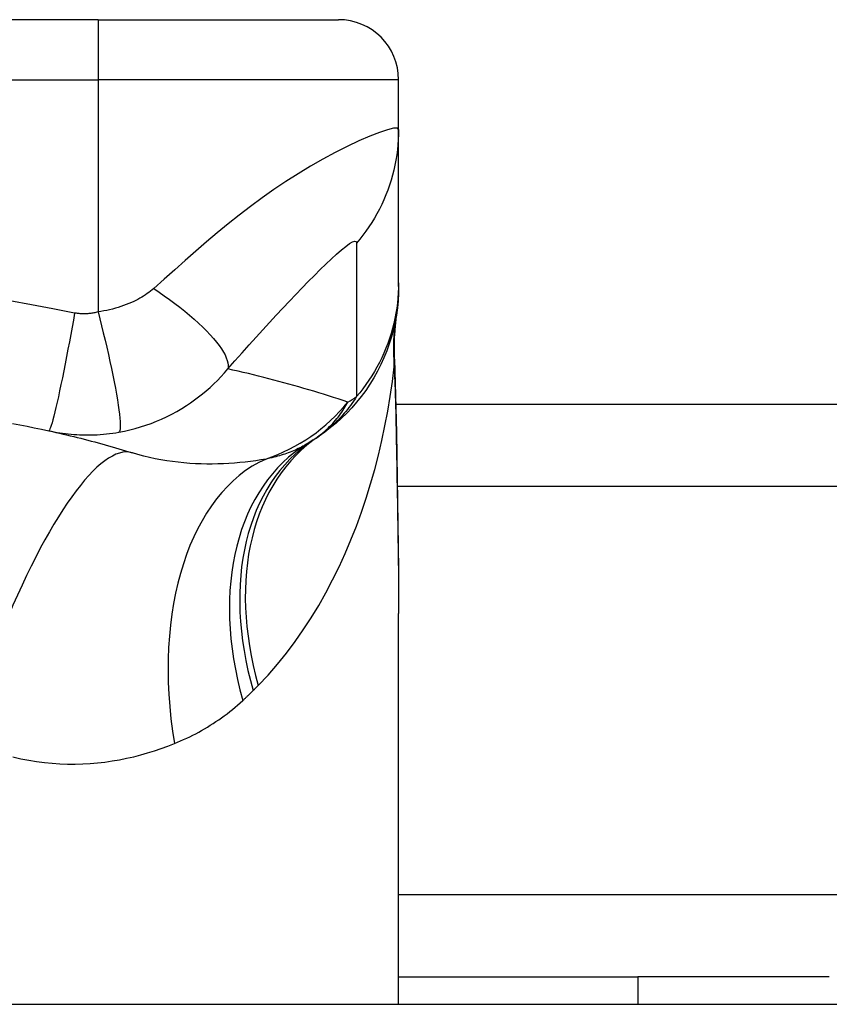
# Model space of a CAD drawing. Header units: inches. Extents: x 6 to 216, y 11 to 118.
# Tile 7 of 212: x 23.644 to 24.174, y 11.895 to 12.54. Entities that reach past the tile are written whole.
import ezdxf

# ---------------------------------------------------------------- set-up
doc = ezdxf.new("R2010")
doc.units = ezdxf.units.IN
doc.header["$MEASUREMENT"] = 0
doc.layers.add('Visible Edges(ANSI)', color=7, linetype='Continuous', lineweight=25)
doc.layers.add('Visible Tangent Edges(ANSI)', color=7, linetype='Continuous', lineweight=25)

msp = doc.modelspace()

# ---------------------------------------------------------------- linework, layer by layer
at = {"layer": 'Visible Edges(ANSI)'}
for p, q in [((23.69521, 12.54012), (23.32119, 12.54012)), ((23.69521, 12.54012), (23.85269, 12.54012)), ((23.89206, 12.46821), (23.89206, 12.50075)), ((23.89206, 12.36778), (23.89206, 12.46821)), ((23.89206, 12.36536), (23.89206, 12.36778)), ((23.89024, 12.28823), (38.59875, 12.28823)), ((23.89206, 11.89523), (23.89206, 12.15118)), ((23.89206, 11.91323), (24.0488, 11.91323)), ((24.17407, 11.91323), (24.0488, 11.91323)), ((24.0488, 11.91323), (24.0488, 11.89523)), ((5.7102, 11.89523), (41.3062, 11.89523))]:
    msp.add_line(p, q, dxfattribs=at)
at = {"layer": 'Visible Edges(ANSI)', "flags": 128}
for points in [[(23.89206, 12.36536), (23.89197, 12.36072), (23.89169, 12.35604), (23.89122, 12.35133), (23.89056, 12.34662), (23.8897, 12.3419), (23.88865, 12.33719), (23.8874, 12.33251), (23.88595, 12.32786), (23.8843, 12.32326), (23.88246, 12.31873), (23.88043, 12.31426), (23.87821, 12.30988), (23.87582, 12.30559), (23.87325, 12.30141), (23.87051, 12.29735), (23.86762, 12.29342), (23.86457, 12.28962), (23.86139, 12.28596), (23.85807, 12.28246), (23.85464, 12.27911), (23.8511, 12.27593), (23.84746, 12.27291), (23.84373, 12.27007), (23.83993, 12.2674)], [(23.88925, 12.31786), (23.8893, 12.33304), (23.8908, 12.34816)], [(23.88925, 12.31786), (23.8901, 12.29406), (23.8906, 12.26976)], [(23.63922, 12.27566), (23.64398, 12.27477), (23.64874, 12.27385), (23.65348, 12.27289), (23.65822, 12.27191), (23.66294, 12.27089)], [(23.66294, 12.27089), (23.6653, 12.27036), (23.66765, 12.26984), (23.67, 12.2693), (23.67234, 12.26875), (23.67467, 12.2682), (23.67699, 12.26765), (23.67931, 12.26708), (23.68162, 12.26651), (23.68393, 12.26593), (23.68623, 12.26534), (23.68852, 12.26475), (23.6908, 12.26415), (23.69308, 12.26354), (23.69535, 12.26293), (23.69762, 12.26231), (23.69987, 12.26168), (23.70213, 12.26105), (23.70437, 12.26041), (23.70661, 12.25976), (23.70884, 12.25911), (23.71106, 12.25845), (23.71328, 12.25778), (23.71549, 12.25711), (23.7177, 12.25643)], [(23.8906, 12.26976), (23.89108, 12.23958), (23.89155, 12.2097), (23.89191, 12.1802), (23.89206, 12.15118)]]:
    msp.add_lwpolyline(points, dxfattribs=at)
at = {"layer": 'Visible Edges(ANSI)'}
for centre, radius, start, end in [((23.85269, 12.50075), 0.03937, 0, 90), ((23.5082, 12.75991), 0.59381, 303.52082, 303.96213), ((23.7709, 12.36333), 0.11811, 301.30007, 303.52082)]:
    msp.add_arc(centre, radius, start, end, dxfattribs=at)
at = {"layer": 'Visible Tangent Edges(ANSI)'}
for p, q in [((23.69521, 12.54012), (23.69521, 12.50075)), ((23.32119, 12.50075), (23.69521, 12.50075)), ((23.89206, 12.50075), (23.69521, 12.50075)), ((23.69521, 12.50075), (23.69521, 12.34867)), ((38.59875, 12.23438), (23.89116, 12.23438)), ((23.89206, 11.96708), (37.92946, 11.96708))]:
    msp.add_line(p, q, dxfattribs=at)
at = {"layer": 'Visible Tangent Edges(ANSI)', "flags": 128}
for points in [[(23.89206, 12.46821), (23.89123, 12.46903), (23.88875, 12.46896), (23.88476, 12.46803), (23.87946, 12.4663), (23.87312, 12.46383), (23.86601, 12.46075), (23.8584, 12.45716), (23.85047, 12.45314), (23.84239, 12.44878), (23.83427, 12.44411), (23.82619, 12.43921), (23.81821, 12.4341), (23.81035, 12.42881), (23.80263, 12.42337), (23.79507, 12.4178), (23.78766, 12.41212), (23.78038, 12.40633), (23.77322, 12.40046), (23.76618, 12.39453), (23.75924, 12.38854), (23.75235, 12.38249), (23.74547, 12.37639), (23.73854, 12.37022), (23.73167, 12.36407)], [(23.89206, 12.46821), (23.89201, 12.46489), (23.89186, 12.46156), (23.89162, 12.45823), (23.89128, 12.45489), (23.89084, 12.45155), (23.8903, 12.44821), (23.88965, 12.44489), (23.88891, 12.44157), (23.88807, 12.43828), (23.88713, 12.43501), (23.88609, 12.43176), (23.88496, 12.42855), (23.88373, 12.42536), (23.8824, 12.42222), (23.88099, 12.41912), (23.87948, 12.41607), (23.87789, 12.41307), (23.87621, 12.41012), (23.87445, 12.40723), (23.87261, 12.4044), (23.87069, 12.40163), (23.8687, 12.39893), (23.86664, 12.3963), (23.86452, 12.39374)], [(23.78019, 12.31139), (23.78486, 12.31671), (23.78954, 12.32198), (23.79414, 12.32712), (23.79867, 12.33214), (23.80315, 12.33706), (23.80758, 12.34189), (23.81196, 12.34663), (23.81629, 12.35126), (23.82055, 12.35578), (23.82474, 12.36019), (23.82886, 12.36448), (23.83291, 12.36863), (23.83686, 12.37263), (23.84072, 12.37646), (23.84445, 12.38009), (23.84802, 12.38348), (23.85142, 12.38658), (23.85457, 12.38933), (23.85743, 12.39165), (23.85991, 12.39344), (23.86192, 12.3946), (23.86339, 12.39507), (23.86427, 12.39479), (23.86452, 12.39374)], [(23.86452, 12.39374), (23.86449, 12.38953), (23.86449, 12.38534), (23.86449, 12.38114), (23.86449, 12.37696), (23.86449, 12.37278), (23.86449, 12.36859), (23.86449, 12.36441), (23.86449, 12.36022), (23.86449, 12.35603), (23.86449, 12.35185), (23.86449, 12.34766), (23.86449, 12.34348), (23.86449, 12.33929), (23.86449, 12.33511), (23.86449, 12.33092), (23.86449, 12.32674), (23.86449, 12.32255), (23.86449, 12.31836), (23.86449, 12.31418), (23.86449, 12.30999), (23.86449, 12.30581), (23.86449, 12.30163), (23.86449, 12.29743), (23.86449, 12.29323)], [(23.73167, 12.36407), (23.73066, 12.3632), (23.72962, 12.36235), (23.72854, 12.36151), (23.72743, 12.3607), (23.72628, 12.35991), (23.7251, 12.35914), (23.72388, 12.35839), (23.72263, 12.35766), (23.72134, 12.35695), (23.72002, 12.35626), (23.71862, 12.35557), (23.71707, 12.35486), (23.71537, 12.35415), (23.71365, 12.35348), (23.71193, 12.35284), (23.71017, 12.35224), (23.70838, 12.35167), (23.70656, 12.35113), (23.70471, 12.35063), (23.70284, 12.35016), (23.70095, 12.34973), (23.69904, 12.34934), (23.69713, 12.34898), (23.69521, 12.34867)], [(23.73167, 12.36407), (23.73515, 12.36172), (23.73862, 12.3593), (23.74206, 12.35682), (23.74545, 12.3543), (23.74877, 12.35173), (23.75201, 12.34914), (23.75514, 12.34654), (23.75816, 12.34393), (23.76103, 12.34134), (23.76375, 12.33876), (23.76629, 12.33623), (23.76865, 12.33374), (23.77082, 12.33131), (23.77277, 12.32896), (23.77451, 12.3267), (23.77603, 12.32453), (23.77732, 12.32246), (23.77838, 12.32051), (23.77922, 12.31867), (23.77984, 12.31696), (23.78023, 12.31537), (23.78042, 12.31391), (23.7804, 12.31259), (23.78019, 12.31139)], [(23.89206, 12.36778), (23.89201, 12.36447), (23.89186, 12.36114), (23.89162, 12.35781), (23.89128, 12.35447), (23.89084, 12.35113), (23.89029, 12.3478), (23.88965, 12.34447), (23.88891, 12.34116), (23.88807, 12.33786), (23.88713, 12.33459), (23.88609, 12.33134), (23.88495, 12.32812), (23.88372, 12.32493), (23.88239, 12.32179), (23.88097, 12.31868), (23.87947, 12.31563), (23.87787, 12.31262), (23.87619, 12.30966), (23.87443, 12.30676), (23.87259, 12.30392), (23.87067, 12.30115), (23.86868, 12.29844), (23.86661, 12.2958), (23.86449, 12.29323)], [(23.67987, 12.348), (23.66573, 12.35075), (23.65157, 12.35345), (23.63737, 12.35588)], [(23.67987, 12.348), (23.67905, 12.34337), (23.6782, 12.33865), (23.67733, 12.33386), (23.67643, 12.32904), (23.67552, 12.32422), (23.6746, 12.31942), (23.67368, 12.31468), (23.67276, 12.31005), (23.67185, 12.30554), (23.67095, 12.30121), (23.67008, 12.29708), (23.66924, 12.29319), (23.66843, 12.28956), (23.66766, 12.28622), (23.66694, 12.28319), (23.66627, 12.28049), (23.66565, 12.27812), (23.66509, 12.27609), (23.66459, 12.27441), (23.66414, 12.27307), (23.66376, 12.27206), (23.66343, 12.27137), (23.66316, 12.27098), (23.66294, 12.27089)], [(23.69521, 12.34867), (23.69453, 12.3485), (23.69386, 12.34834), (23.6932, 12.3482), (23.69254, 12.34807), (23.69188, 12.34796), (23.69121, 12.34786), (23.69053, 12.34777), (23.68987, 12.34769), (23.68923, 12.34762), (23.68859, 12.34757), (23.68795, 12.34753), (23.68732, 12.3475), (23.6867, 12.34748), (23.68607, 12.34747), (23.68545, 12.34748), (23.68482, 12.34749), (23.6842, 12.34752), (23.68358, 12.34755), (23.68296, 12.3476), (23.68234, 12.34766), (23.68172, 12.34773), (23.6811, 12.34781), (23.68049, 12.3479), (23.67987, 12.348)], [(23.69521, 12.34867), (23.69637, 12.34417), (23.69753, 12.33959), (23.69868, 12.33494), (23.69981, 12.33024), (23.70092, 12.32554), (23.70199, 12.32085), (23.70302, 12.31621), (23.704, 12.31165), (23.70493, 12.3072), (23.70579, 12.3029), (23.70657, 12.29877), (23.70728, 12.29485), (23.7079, 12.29117), (23.70843, 12.28774), (23.70888, 12.28458), (23.70923, 12.28172), (23.70949, 12.27917), (23.70966, 12.27693), (23.70974, 12.275), (23.70973, 12.27339), (23.70965, 12.27209), (23.70948, 12.27109), (23.70925, 12.27039), (23.70895, 12.26996)], [(23.88923, 12.31577), (23.88924, 12.31586), (23.88924, 12.31595), (23.88925, 12.31603), (23.88925, 12.31612), (23.88926, 12.31621), (23.88926, 12.31629), (23.88926, 12.31638), (23.88927, 12.31647), (23.88927, 12.31655), (23.88927, 12.31664), (23.88927, 12.31673), (23.88927, 12.31681), (23.88927, 12.3169), (23.88927, 12.31699), (23.88927, 12.31708), (23.88927, 12.31716), (23.88927, 12.31725), (23.88927, 12.31734), (23.88927, 12.31742), (23.88927, 12.31751), (23.88926, 12.3176), (23.88926, 12.31769), (23.88926, 12.31777), (23.88925, 12.31786)], [(23.70895, 12.26996), (23.71248, 12.27064), (23.71601, 12.27144), (23.71953, 12.27234), (23.72304, 12.27336), (23.72653, 12.27449), (23.72999, 12.27572), (23.73341, 12.27707), (23.73681, 12.27852), (23.74015, 12.28007), (23.74344, 12.28173), (23.74675, 12.28352), (23.75004, 12.28544), (23.75308, 12.28735), (23.75584, 12.28919), (23.75849, 12.29106), (23.76109, 12.293), (23.76363, 12.29501), (23.76613, 12.2971), (23.76859, 12.29927), (23.771, 12.30152), (23.77337, 12.30386), (23.77569, 12.30628), (23.77796, 12.30879), (23.78019, 12.31139)], [(23.85882, 12.28965), (23.85566, 12.2907), (23.85249, 12.29174), (23.84931, 12.29276), (23.84612, 12.29378), (23.84292, 12.29478), (23.83971, 12.29576), (23.83649, 12.29674), (23.83326, 12.2977), (23.83002, 12.29865), (23.82677, 12.29959), (23.82351, 12.30052), (23.82024, 12.30143), (23.81696, 12.30233), (23.81367, 12.30322), (23.81037, 12.30409), (23.80706, 12.30495), (23.80373, 12.3058), (23.8004, 12.30664), (23.79706, 12.30747), (23.79371, 12.30828), (23.79034, 12.30907), (23.78697, 12.30986), (23.78358, 12.31063), (23.78019, 12.31139)], [(23.80017, 12.10413), (23.80655, 12.1109), (23.81269, 12.11794), (23.81858, 12.12523), (23.82423, 12.13275), (23.82964, 12.14049), (23.8348, 12.14842), (23.83972, 12.15653), (23.84439, 12.16481), (23.84884, 12.17324), (23.85306, 12.18182), (23.85705, 12.19056), (23.86082, 12.19943), (23.86437, 12.20842), (23.8677, 12.21753), (23.87081, 12.22674), (23.8737, 12.23605), (23.87638, 12.24545), (23.87884, 12.25492), (23.88108, 12.26446), (23.88311, 12.27405), (23.88493, 12.28369), (23.88654, 12.29337), (23.88794, 12.30307), (23.88914, 12.3128)], [(23.88914, 12.3128), (23.88914, 12.31297), (23.88915, 12.31314), (23.88915, 12.31331), (23.88915, 12.31347), (23.88916, 12.31363), (23.88916, 12.31379), (23.88917, 12.31394), (23.88917, 12.31408), (23.88917, 12.31422), (23.88918, 12.31436), (23.88918, 12.31449), (23.88919, 12.31462), (23.88919, 12.31475), (23.88919, 12.31486), (23.8892, 12.31498), (23.8892, 12.31509), (23.88921, 12.31519), (23.88921, 12.31529), (23.88921, 12.31538), (23.88922, 12.31547), (23.88922, 12.31556), (23.88923, 12.31563), (23.88923, 12.31571), (23.88923, 12.31577)], [(23.88914, 12.3128), (23.88922, 12.31102), (23.8893, 12.30924), (23.88937, 12.30745), (23.88944, 12.30566), (23.88951, 12.30387), (23.88958, 12.30207), (23.88965, 12.30027), (23.88971, 12.29846), (23.88977, 12.29665), (23.88983, 12.29484), (23.88989, 12.29303), (23.88994, 12.29121), (23.88999, 12.28939), (23.89004, 12.28756), (23.89009, 12.28573), (23.89013, 12.2839), (23.89018, 12.28207), (23.89022, 12.28024), (23.89026, 12.2784), (23.8903, 12.27656), (23.89033, 12.27471), (23.89037, 12.27287), (23.8904, 12.27102), (23.89043, 12.26917)], [(23.86449, 12.29323), (23.8635, 12.29172), (23.86251, 12.29026), (23.86151, 12.28884), (23.86051, 12.28746), (23.85951, 12.28613), (23.8585, 12.28484), (23.85749, 12.28359), (23.85648, 12.28238), (23.85546, 12.28121), (23.85445, 12.28007), (23.85343, 12.27896), (23.8524, 12.27789), (23.85138, 12.27686), (23.85035, 12.27585), (23.84932, 12.27488), (23.84829, 12.27394), (23.84726, 12.27303), (23.84622, 12.27214), (23.84518, 12.27129), (23.84414, 12.27046), (23.84309, 12.26965), (23.84204, 12.26888), (23.84099, 12.26813), (23.83993, 12.2674)], [(23.83612, 12.26486), (23.83749, 12.26579), (23.83881, 12.26673), (23.84009, 12.26768), (23.84132, 12.26864), (23.84251, 12.26962), (23.84366, 12.27061), (23.84478, 12.2716), (23.84585, 12.27261), (23.84689, 12.27362), (23.8479, 12.27465), (23.84887, 12.27568), (23.84981, 12.27672), (23.85072, 12.27777), (23.85159, 12.27882), (23.85244, 12.27988), (23.85326, 12.28094), (23.85405, 12.28202), (23.85481, 12.28309), (23.85554, 12.28418), (23.85625, 12.28526), (23.85693, 12.28635), (23.85758, 12.28745), (23.85821, 12.28855), (23.85882, 12.28965)], [(23.66294, 12.27089), (23.66474, 12.27051), (23.66655, 12.27015), (23.66837, 12.26983), (23.67019, 12.26953), (23.67203, 12.26926), (23.67386, 12.26902), (23.67571, 12.26881), (23.67756, 12.26863), (23.67942, 12.26847), (23.68128, 12.26835), (23.68313, 12.26825), (23.685, 12.26819), (23.68689, 12.26815), (23.6888, 12.26814), (23.69072, 12.26817), (23.69266, 12.26822), (23.69465, 12.26831), (23.6967, 12.26844), (23.69875, 12.26861), (23.70076, 12.2688), (23.70277, 12.26903), (23.70481, 12.2693), (23.70687, 12.26961), (23.70895, 12.26996)], [(23.8906, 12.26976), (23.8906, 12.26973), (23.8906, 12.26971), (23.89059, 12.26968), (23.89059, 12.26966), (23.89059, 12.26963), (23.89059, 12.26961), (23.89058, 12.26958), (23.89058, 12.26956), (23.89057, 12.26954), (23.89057, 12.26951), (23.89056, 12.26949), (23.89056, 12.26946), (23.89055, 12.26944), (23.89054, 12.26941), (23.89053, 12.26939), (23.89053, 12.26936), (23.89052, 12.26934), (23.89051, 12.26932), (23.8905, 12.26929), (23.89048, 12.26927), (23.89047, 12.26924), (23.89046, 12.26922), (23.89045, 12.26919), (23.89043, 12.26917)], [(23.89043, 12.26917), (23.89052, 12.26414), (23.89061, 12.25912), (23.89069, 12.2541), (23.89078, 12.2491), (23.89087, 12.2441), (23.89096, 12.23911), (23.89105, 12.23413), (23.89114, 12.22916), (23.89123, 12.2242), (23.89132, 12.21925), (23.8914, 12.2143), (23.89148, 12.20938), (23.89156, 12.20446), (23.89164, 12.19955), (23.89171, 12.19465), (23.89177, 12.18977), (23.89184, 12.1849), (23.89189, 12.18004), (23.89194, 12.17519), (23.89198, 12.17036), (23.89201, 12.16555), (23.89204, 12.16074), (23.89205, 12.15596), (23.89206, 12.15118)], [(23.83226, 12.26241), (23.83131, 12.26184), (23.83034, 12.26128), (23.82935, 12.26074), (23.82835, 12.26021), (23.82734, 12.25969), (23.82631, 12.25919), (23.82527, 12.2587), (23.82421, 12.25822), (23.82313, 12.25776), (23.82204, 12.25731), (23.82094, 12.25687), (23.81982, 12.25645), (23.81869, 12.25604), (23.81754, 12.25564), (23.81637, 12.25526), (23.81519, 12.25488), (23.814, 12.25453), (23.81279, 12.25418), (23.81156, 12.25385), (23.81032, 12.25353), (23.80906, 12.25322), (23.80779, 12.25293), (23.80651, 12.25265), (23.80521, 12.25238)], [(23.80521, 12.25238), (23.80186, 12.25181), (23.79846, 12.25129), (23.79503, 12.25082), (23.79156, 12.2504), (23.78805, 12.25003), (23.78451, 12.24972), (23.78094, 12.24946), (23.77734, 12.24927), (23.77371, 12.24914), (23.77006, 12.24907), (23.76639, 12.24907), (23.7627, 12.24915), (23.75899, 12.2493), (23.75525, 12.24952), (23.7515, 12.24982), (23.74773, 12.25021), (23.74395, 12.25067), (23.74017, 12.25123), (23.73639, 12.25187), (23.73261, 12.2526), (23.72885, 12.25342), (23.72511, 12.25433), (23.72139, 12.25533), (23.7177, 12.25643)], [(23.79001, 12.09421), (23.7903, 12.09447), (23.79059, 12.09474), (23.79088, 12.09501), (23.79116, 12.09527), (23.79145, 12.09554), (23.79174, 12.09581), (23.79202, 12.09608), (23.79231, 12.09635), (23.79259, 12.09662), (23.79288, 12.09689), (23.79316, 12.09717), (23.79345, 12.09744), (23.79373, 12.09771), (23.79401, 12.09798), (23.7943, 12.09826), (23.79458, 12.09853), (23.79486, 12.09881), (23.79514, 12.09908), (23.79542, 12.09936), (23.7957, 12.09964), (23.79598, 12.09991), (23.79626, 12.10019), (23.79654, 12.10047), (23.79682, 12.10075)], [(23.79682, 12.10075), (23.79696, 12.10089), (23.7971, 12.10103), (23.79724, 12.10117), (23.79738, 12.10131), (23.79752, 12.10145), (23.79766, 12.10159), (23.7978, 12.10173), (23.79794, 12.10188), (23.79808, 12.10202), (23.79822, 12.10216), (23.79836, 12.1023), (23.7985, 12.10244), (23.79864, 12.10258), (23.79878, 12.10272), (23.79892, 12.10286), (23.79906, 12.103), (23.7992, 12.10314), (23.79934, 12.10328), (23.79948, 12.10343), (23.79961, 12.10357), (23.79975, 12.10371), (23.79989, 12.10385), (23.80003, 12.10399), (23.80017, 12.10413)], [(23.74521, 12.066), (23.74725, 12.06684), (23.74928, 12.06771), (23.75129, 12.06861), (23.75329, 12.06953), (23.75528, 12.07049), (23.75725, 12.07147), (23.7592, 12.07249), (23.76114, 12.07353), (23.76306, 12.0746), (23.76497, 12.07569), (23.76686, 12.07682), (23.76874, 12.07798), (23.7706, 12.07916), (23.77245, 12.08038), (23.77428, 12.08163), (23.7761, 12.0829), (23.77789, 12.08421), (23.77968, 12.08555), (23.78144, 12.08691), (23.78319, 12.08831), (23.78492, 12.08974), (23.78663, 12.0912), (23.78833, 12.09269), (23.79001, 12.09421)], [(23.63948, 12.05727), (23.64466, 12.05608), (23.64983, 12.05507), (23.65497, 12.05424), (23.66009, 12.05358), (23.66518, 12.05308), (23.67023, 12.05275), (23.67525, 12.05257), (23.68023, 12.05255), (23.68517, 12.05268), (23.69007, 12.05295), (23.69493, 12.05337), (23.69975, 12.05392), (23.70452, 12.0546), (23.70925, 12.05542), (23.71393, 12.05635), (23.71857, 12.05741), (23.72315, 12.05858), (23.72768, 12.05986), (23.73215, 12.06125), (23.73657, 12.06273), (23.74092, 12.06432), (23.74521, 12.066)]]:
    msp.add_lwpolyline(points, dxfattribs=at)
at = {"layer": 'Visible Tangent Edges(ANSI)'}
msp.add_arc((23.62892, 12.66051), 0.43633, 301.79568, 302.67565, dxfattribs=at)
for centre, major_axis, ratio, start_param, end_param in [((24.08449, 12.3128), (-0.19409, 0.03285), 0.802573, 0, 0.207855), ((24.08555, 12.31948), (-0.19475, 0.02867), 0.91694, 0, 0.179726), ((23.76828, 12.36421), (0.03746, 0.11201), 0.992002, 3.787137, 4.348938), ((23.9499, 12.10413), (-0.10997, 0.16327), 0.696909, 0, 1.131926), ((23.65931, 12.06843), (0.05839, 0.18799), 0.249251, 0, 1.285379), ((23.93453, 12.09421), (-0.10227, 0.1682), 0.678602, 0, 1.179478), ((23.94483, 12.10075), (-0.10871, 0.16411), 0.689059, 0, 1.142601), ((23.86676, 12.066), (-0.05083, 0.19017), 0.604241, 0.09545, 1.410679)]:
    msp.add_ellipse(centre, major_axis=major_axis, ratio=ratio, start_param=start_param, end_param=end_param, dxfattribs=at)

doc.saveas('drawing.dxf')
